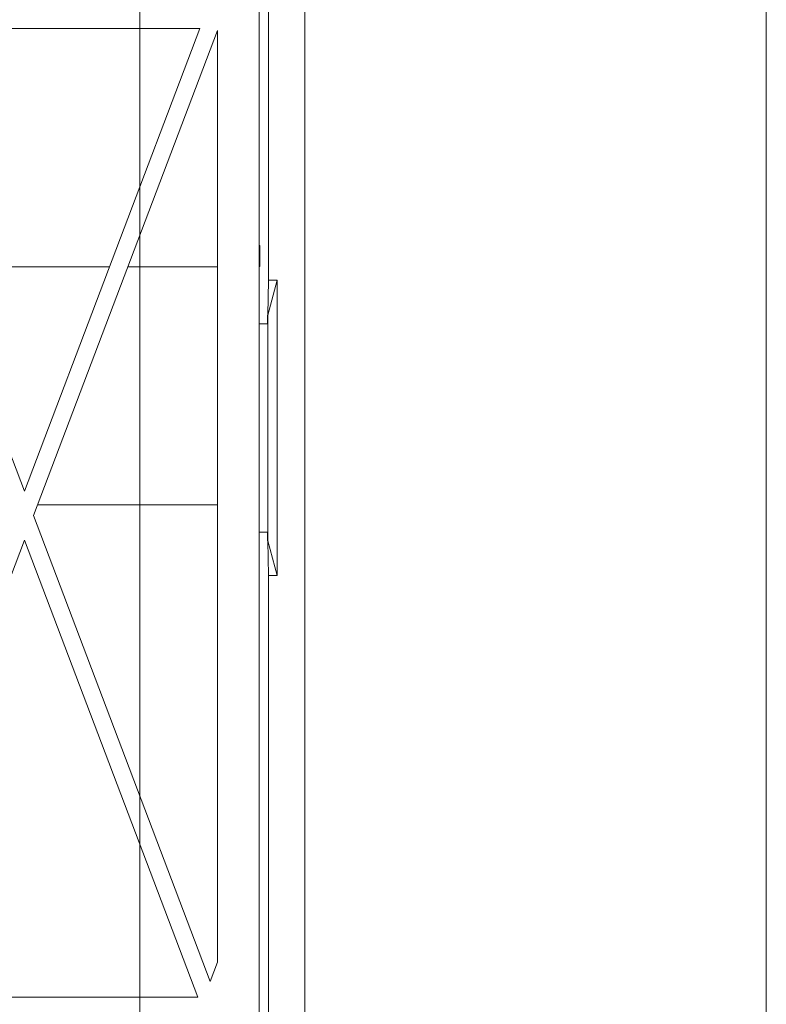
# Model space of a CAD drawing. Header units: millimetres. Extents: x -420 to 420, y -297 to 297.
# Tile 131 of 203: x 147 to 190, y -37 to 19. Entities that reach past the tile are written whole.
import ezdxf

# ---------------------------------------------------------------- set-up
doc = ezdxf.new("R2010")
doc.units = ezdxf.units.MM
doc.header["$MEASUREMENT"] = 0
doc.layers.add('layer 1', color=7, linetype='Continuous')

msp = doc.modelspace()

# ---------------------------------------------------------------- linework, layer by layer
at = {"layer": 'layer 1', "lineweight": 9}
for points in [[(153.5374, -160.0535), (153.5374, -160.0535), (153.5374, 52.7115), (153.5374, 52.7115)], [(163.0376, -163.5536), (163.0376, -163.5536), (163.0376, 33.4501), (163.0376, 33.4501)], [(160.9375, 4.4496), (160.9375, 4.4496), (160.9375, 32.3501), (160.9375, 32.3501)], [(160.4175, -162.0536), (160.4175, -162.0536), (160.4175, 31.9501), (160.4175, 31.9501)], [(189.5775, -161.0536), (189.5775, -161.0536), (189.5775, 29.9501), (189.5775, 29.9501)], [(156.9935, 18.9499), (156.9935, 18.9499), (136.8151, 18.9499), (136.8151, 18.9499)], [(146.9043, -7.6828), (146.9043, -7.6828), (136.8151, 18.9499), (136.8151, 18.9499)], [(146.9043, -7.6828), (146.9043, -7.6828), (156.9935, 18.9499), (156.9935, 18.9499)], [(147.4389, -9.0943), (147.4389, -9.0943), (158.0175, 18.8305), (158.0175, 18.8305)], [(158.0175, -34.8041), (158.0175, -34.8041), (158.0175, 18.8305), (158.0175, 18.8305)], [(160.4433, 6.4496), (160.4433, 6.4496), (160.4175, 6.4496), (160.4175, 6.4496)], [(160.4433, 6.4496), (160.4433, 6.4496), (160.4433, 5.2496), (160.4433, 5.2496)], [(151.7966, 5.2316), (151.7966, 5.2316), (142.012, 5.2316), (142.012, 5.2316)], [(158.0175, 5.2316), (158.0175, 5.2316), (152.866, 5.2316), (152.866, 5.2316)], [(160.4175, 5.2496), (160.4175, 5.2496), (160.4433, 5.2496), (160.4433, 5.2496)], [(160.9165, 2.4496), (160.9165, 2.4496), (160.9375, 4.4496), (160.9375, 4.4496)], [(161.4375, 4.4496), (161.4375, 4.4496), (160.9165, 2.4496), (160.9165, 2.4496)], [(160.9375, 4.4496), (160.9375, 4.4496), (161.4375, 4.4496), (161.4375, 4.4496)], [(161.4375, -12.5507), (161.4375, -12.5507), (161.4375, 4.4496), (161.4375, 4.4496)], [(160.8957, 2.4496), (160.8957, 2.4496), (160.9165, 2.4496), (160.9165, 2.4496)], [(160.8957, 1.9495), (160.8957, 1.9495), (160.8957, 2.4496), (160.8957, 2.4496)], [(160.9165, 2.4496), (160.9165, 2.4496), (160.9165, -10.5507), (160.9165, -10.5507)], [(160.9165, 1.9495), (160.9165, 1.9495), (160.4175, 1.9495), (160.4175, 1.9495)], [(158.0175, -8.4686), (158.0175, -8.4686), (147.6759, -8.4686), (147.6759, -8.4686)], [(157.5979, -35.9116), (157.5979, -35.9116), (147.4389, -9.0943), (147.4389, -9.0943)], [(160.9165, -10.0507), (160.9165, -10.0507), (160.4175, -10.0507), (160.4175, -10.0507)], [(160.8957, -10.5507), (160.8957, -10.5507), (160.8957, -10.0507), (160.8957, -10.0507)], [(136.9347, -36.823), (136.9347, -36.823), (146.9043, -10.5057), (146.9043, -10.5057)], [(156.8738, -36.823), (156.8738, -36.823), (146.9043, -10.5057), (146.9043, -10.5057)], [(160.9165, -10.5507), (160.9165, -10.5507), (160.8957, -10.5507), (160.8957, -10.5507)], [(160.9375, -12.5507), (160.9375, -12.5507), (160.9165, -10.5507), (160.9165, -10.5507)], [(160.9165, -10.5507), (160.9165, -10.5507), (161.4375, -12.5507), (161.4375, -12.5507)], [(161.4375, -12.5507), (161.4375, -12.5507), (160.9375, -12.5507), (160.9375, -12.5507)], [(160.9375, -117.5527), (160.9375, -117.5527), (160.9375, -12.5507), (160.9375, -12.5507)], [(158.0175, -34.8041), (158.0175, -34.8041), (157.5979, -35.9116), (157.5979, -35.9116)], [(136.9347, -36.823), (136.9347, -36.823), (156.8738, -36.823), (156.8738, -36.823)]]:
    msp.add_open_spline(points, degree=3, dxfattribs=at)

doc.saveas('drawing.dxf')
